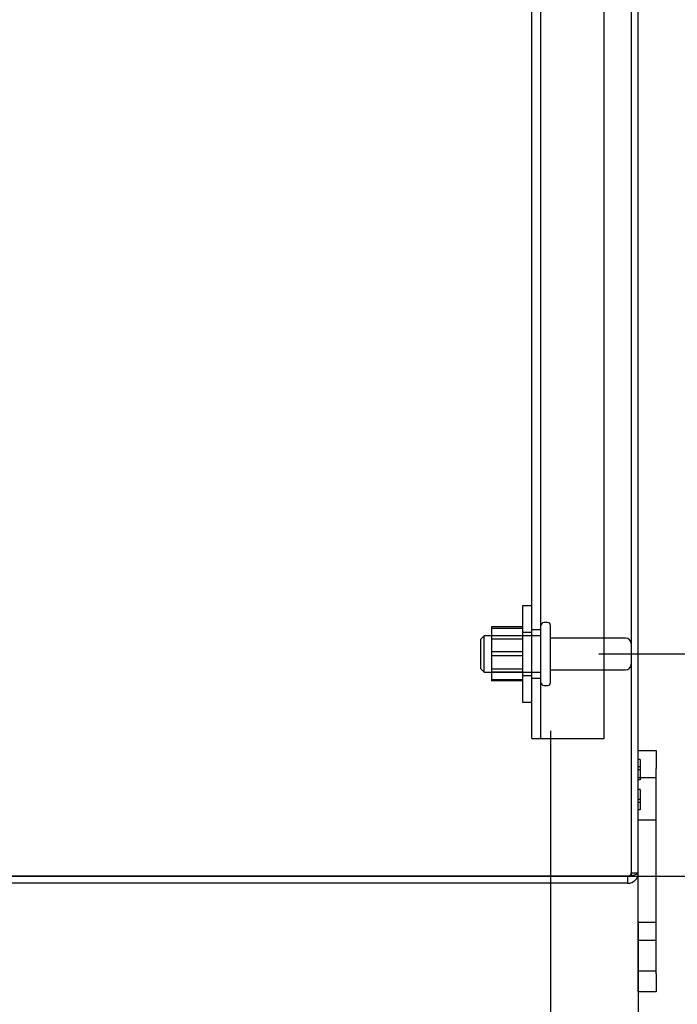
# Model space of a CAD drawing. Header units: inches. Extents: x 1 to 240, y -1 to 159.
# Tile 59 of 103: x 120 to 127, y 67 to 77. Entities that reach past the tile are written whole.
import ezdxf
from ezdxf.enums import TextEntityAlignment as Align
from ezdxf.lldxf.tags import DXFTag

# ---------------------------------------------------------------- set-up
doc = ezdxf.new("R2010")
doc.units = ezdxf.units.IN
doc.header["$MEASUREMENT"] = 0
for name, color, linetype in [('COM40678', 7, 'Continuous'), ('COM43552', 7, 'Continuous'), ('COM43581', 7, 'Continuous'), ('Default', 7, 'Continuous'), ('FET07710', 7, 'Continuous'), ('NTS166105', 7, 'Continuous'), ('STD26094', 7, 'Continuous'), ('WAF25059', 7, 'Continuous')]:
    doc.layers.add(name, color=color, linetype=linetype)
doc.styles.add('SEACAD_Times_New_Roman', font='times.ttf')
tags = doc.linetypes.add('HIDDEN2', pattern=[0.1875, 0.125, -0.0625]).pattern_tags.tags
tags[6:7] = [DXFTag(74, 4), DXFTag(75, 0), DXFTag(340, '0'), DXFTag(46, 0.0), DXFTag(50, 0.0), DXFTag(44, 0.0), DXFTag(45, 0.0)]
tags[4:5] = [DXFTag(74, 4), DXFTag(75, 0), DXFTag(340, '0'), DXFTag(46, 0.0), DXFTag(50, 0.0), DXFTag(44, 0.0), DXFTag(45, 0.0)]
doc.dimstyles.new('HAMMOND_(STH_-_240x160)', dxfattribs={"dimtxt": 1, "dimasz": 1.25, "dimexe": 0.5, "dimexo": 0.5, "dimgap": 0.25, "dimtad": 0, "dimtih": 1, "dimtoh": 1, "dimzin": 0, "dimdsep": 46, "dimtxsty": 'SEACAD_Times_New_Roman', "dimblk1": '_SE_FILLED', "dimblk2": '_SE_FILLED', "dimsah": 1, "dimcen": 0.5, "dimadec": 0, "dimazin": 0, "dimtfac": 0.8, "dimtofl": 0, "dimtmove": 0, "dimatfit": 3, "dimfxl": 1, "dimtolj": 1, "dimtzin": 0, "dimarcsym": 0})

# ---------------------------------------------------------------- blocks, each defined once
blk = doc.blocks.new('SE3')
at = {"layer": 'COM40678', "color": 7, "linetype": 'HIDDEN2'}
for p, q in [((125.619, 69.538), (125.619, 96.538)), ((125.714, 69.538), (125.714, 96.538)), ((126.369, 69.538), (126.369, 96.538)), ((125.714, 70.663), (125.619, 70.663)), ((125.619, 70.163), (125.714, 70.163)), ((125.619, 69.538), (125.744, 69.538)), ((125.744, 69.538), (126.369, 69.538))]:
    blk.add_line(p, q, dxfattribs=at)
at = {"layer": 'COM43552', "color": 7, "linetype": 'Continuous'}
for p, q in [((126.723, 68.146), (126.723, 97.93)), ((126.615, 68.038), (116.951, 68.038))]:
    blk.add_line(p, q, dxfattribs=at)
at = {"layer": 'COM43552', "color": 7, "linetype": 'HIDDEN2'}
for p, q in [((126.651, 68.146), (126.723, 68.146)), ((126.615, 68.11), (116.902, 68.11)), ((126.615, 68.038), (126.615, 68.11))]:
    blk.add_line(p, q, dxfattribs=at)
at = {"layer": 'COM43552', "color": 7, "linetype": 'Continuous'}
blk.add_arc((126.615, 68.146), 0.108, 270, 0, dxfattribs=at)
at = {"layer": 'COM43552', "color": 7, "linetype": 'HIDDEN2'}
blk.add_arc((126.615, 68.146), 0.036, 270, 0, dxfattribs=at)
blk.add_open_spline([(126.615, 68.11), (126.63, 68.113), (126.644, 68.116), (126.67, 68.122), (126.682, 68.125), (126.702, 68.131), (126.71, 68.134), (126.721, 68.14), (126.723, 68.143), (126.723, 68.146)], degree=3, knots=[0, 0, 0, 0, 0.25, 0.25, 0.5, 0.5, 0.75, 0.75, 1, 1, 1, 1], dxfattribs=at)
at = {"layer": 'COM43581', "color": 7, "linetype": 'Continuous'}
for p, q in [((126.651, 97.966), (126.651, 68.11)), ((126.651, 68.11), (116.869, 68.11))]:
    blk.add_line(p, q, dxfattribs=at)
at = {"layer": 'FET07710', "color": 7, "linetype": 'Continuous'}
for p, q in [((126.723, 69.413), (126.91, 69.413)), ((126.91, 69.413), (126.91, 69.226)), ((126.91, 67.101), (126.91, 69.226)), ((126.723, 67.101), (126.723, 68.146)), ((126.723, 66.913), (126.723, 67.101)), ((126.91, 67.101), (126.91, 66.913)), ((126.91, 66.913), (126.723, 66.913))]:
    blk.add_line(p, q, dxfattribs=at)
at = {"layer": 'FET07710', "color": 7, "linetype": 'HIDDEN2'}
for p, q in [((126.743, 69.32), (126.723, 69.32)), ((126.743, 69.32), (126.743, 69.108)), ((126.743, 69.243), (126.723, 69.243)), ((126.743, 69.214), (126.723, 69.214)), ((126.91, 69.132), (126.723, 69.132)), ((126.743, 69.108), (126.723, 69.108)), ((126.743, 69.011), (126.723, 69.011)), ((126.743, 69.011), (126.743, 68.798)), ((126.743, 68.905), (126.723, 68.905)), ((126.743, 68.876), (126.723, 68.876)), ((126.743, 68.798), (126.723, 68.798)), ((126.723, 68.694), (126.91, 68.694)), ((126.91, 67.631), (126.723, 67.631)), ((126.91, 67.444), (126.723, 67.444)), ((126.723, 67.132), (126.91, 67.132))]:
    blk.add_line(p, q, dxfattribs=at)
at = {"layer": 'NTS166105', "color": 7, "linetype": 'HIDDEN2'}
for p, q in [((125.203, 70.694), (125.203, 70.435)), ((125.523, 70.694), (125.203, 70.694)), ((125.523, 70.678), (125.203, 70.678)), ((125.523, 70.6), (125.203, 70.6)), ((125.523, 70.567), (125.203, 70.567)), ((125.203, 70.435), (125.203, 70.147)), ((125.523, 70.435), (125.203, 70.435)), ((125.523, 70.393), (125.203, 70.393)), ((125.203, 70.259), (125.523, 70.259)), ((125.523, 70.225), (125.203, 70.225)), ((125.203, 70.147), (125.203, 70.134)), ((125.523, 70.147), (125.203, 70.147)), ((125.523, 70.134), (125.203, 70.134))]:
    blk.add_line(p, q, dxfattribs=at)
at = {"layer": 'STD26094', "color": 7, "linetype": 'HIDDEN2'}
for p, q in [((125.784, 70.738), (125.744, 70.738)), ((125.814, 70.118), (125.814, 70.708)), ((125.127, 70.6), (125.089, 70.563)), ((125.127, 70.225), (125.127, 70.6)), ((125.714, 70.6), (125.127, 70.6)), ((126.591, 70.578), (125.814, 70.578)), ((125.089, 70.563), (125.089, 70.263)), ((125.089, 70.263), (125.127, 70.225)), ((125.127, 70.225), (125.714, 70.225)), ((125.814, 70.248), (126.591, 70.248)), ((125.744, 70.088), (125.784, 70.088))]:
    blk.add_line(p, q, dxfattribs=at)
for centre, radius, start, end in [((125.744, 70.708), 0.03, 90, 180), ((125.784, 70.708), 0.03, 0, 90), ((126.591, 70.518), 0.06, 0, 90), ((126.591, 70.308), 0.06, 270, 0), ((125.744, 70.118), 0.03, 180, 270), ((125.784, 70.118), 0.03, 270, 0)]:
    blk.add_arc(centre, radius, start, end, dxfattribs=at)
at = {"layer": 'WAF25059', "color": 7, "linetype": 'HIDDEN2'}
for p, q in [((125.523, 70.913), (125.523, 69.913)), ((125.619, 70.913), (125.523, 70.913)), ((125.619, 70.635), (125.523, 70.635)), ((125.523, 70.19), (125.619, 70.19)), ((125.523, 69.913), (125.619, 69.913))]:
    blk.add_line(p, q, dxfattribs=at)
blk = doc.blocks.new('DMBLK2866')
at = {"layer": 'Default', "linetype": 'Continuous'}
for points in [[(129.542, 71.663), (129.126, 71.663), (129.334, 70.413)], [(129.542, 66.86), (129.334, 68.11), (129.126, 66.86)]]:
    blk.add_hatch(color=7, dxfattribs=at).paths.add_polyline_path(points)
at = {"layer": 'Default', "color": 7, "linetype": 'Continuous'}
for p, q in [((129.334, 70.413), (129.334, 72.913)), ((126.314, 70.413), (129.834, 70.413)), ((117.451, 68.11), (129.834, 68.11)), ((129.334, 65.249), (129.334, 68.11)), ((129.334, 65.249), (129.834, 65.249))]:
    blk.add_line(p, q, dxfattribs=at)
at = {"layer": 'Default', "color": 7, "linetype": 'Continuous', "style": 'SEACAD_Times_New_Roman'}
for s, p in [('I/S', (133.538, 65.749)), ('2.30', (130.184, 65.749))]:
    blk.add_text(s, height=1, dxfattribs=at).set_placement(p, align=Align.TOP_LEFT)
blk = doc.blocks.new('_SE_FILLED')
at = {"color": 0}
blk.add_line((0, 0), (-1, 0), dxfattribs=at)
blk.add_solid([(0, 0), (-1, -0.1665), (-1, 0.1665), (0, 0)], dxfattribs=at)
blk = doc.blocks.new('DMBLK2867')
at = {"layer": 'Default', "linetype": 'Continuous'}
for points in [[(129.542, 94.413), (129.334, 95.663), (129.126, 94.413)], [(129.542, 71.663), (129.126, 71.663), (129.334, 70.413)]]:
    blk.add_hatch(color=7, dxfattribs=at).paths.add_polyline_path(points)
at = {"layer": 'Default', "color": 7, "linetype": 'Continuous'}
for p, q in [((126.314, 95.663), (129.834, 95.663)), ((129.334, 83.888), (129.334, 95.663)), ((129.334, 70.413), (129.334, 82.538)), ((126.314, 70.413), (129.834, 70.413))]:
    blk.add_line(p, q, dxfattribs=at)
at = {"layer": 'Default', "color": 7, "linetype": 'Continuous', "style": 'SEACAD_Times_New_Roman'}
blk.add_text('25.25', height=1, dxfattribs=at).set_placement((127.628, 83.538), align=Align.TOP_LEFT)
blk = doc.blocks.new('DMBLK2869')
at = {"layer": 'Default', "linetype": 'Continuous'}
for points in [[(124.564, 63.373), (125.814, 63.581), (124.564, 63.789)], [(127.973, 63.373), (127.973, 63.789), (126.723, 63.581)]]:
    blk.add_hatch(color=7, dxfattribs=at).paths.add_polyline_path(points)
at = {"layer": 'Default', "color": 7, "linetype": 'Continuous'}
for p, q in [((125.814, 69.618), (125.814, 63.081)), ((126.723, 67.646), (126.723, 63.081)), ((125.814, 63.581), (123.314, 63.581)), ((128.572, 63.581), (126.723, 63.581)), ((128.572, 63.581), (129.072, 63.581))]:
    blk.add_line(p, q, dxfattribs=at)
at = {"layer": 'Default', "color": 7, "linetype": 'Continuous', "style": 'SEACAD_Times_New_Roman'}
blk.add_text('0.91', height=1, dxfattribs=at).set_placement((129.422, 64.081), align=Align.TOP_LEFT)

msp = doc.modelspace()

# ---------------------------------------------------------------- block references
at = {"layer": 'Default'}
msp.add_blockref('SE3', (0, 0), dxfattribs=at)

# ---------------------------------------------------------------- dimensions: what is measured, and where the dimension line sits
at = {"layer": 'Default', "color": 7, "linetype": 'Continuous'}
dim = msp.add_linear_dim(base=(129.334, 70.413), p1=(125.814, 70.413), p2=(125.814, 95.663), angle=90, text='\\A1;<>', dimstyle='HAMMOND_(STH_-_240x160)', dxfattribs=at)
dim.commit()
dim.dimension.update_dxf_attribs({"geometry": 'DMBLK2867', "text_midpoint": (129.334, 83.038), "dimtype": 161})
dim = msp.add_linear_dim(base=(129.334, 70.413), p1=(116.951, 68.11), p2=(125.814, 70.413), angle=90, text='\\A1;<> I/S', dimstyle='HAMMOND_(STH_-_240x160)', override={"dimtmove": 1}, dxfattribs=at)
dim.commit()
dim.dimension.update_dxf_attribs({"geometry": 'DMBLK2866', "text_midpoint": (129.834, 65.249), "dimtype": 160})
dim = msp.add_linear_dim(base=(125.814, 63.581), p1=(126.723, 68.146), p2=(125.814, 70.118), text='\\A1;<>', dimstyle='HAMMOND_(STH_-_240x160)', override={"dimtmove": 1}, dxfattribs=at)
dim.commit()
dim.dimension.update_dxf_attribs({"geometry": 'DMBLK2869', "text_midpoint": (129.072, 63.581), "dimtype": 160})

doc.saveas('drawing.dxf')
